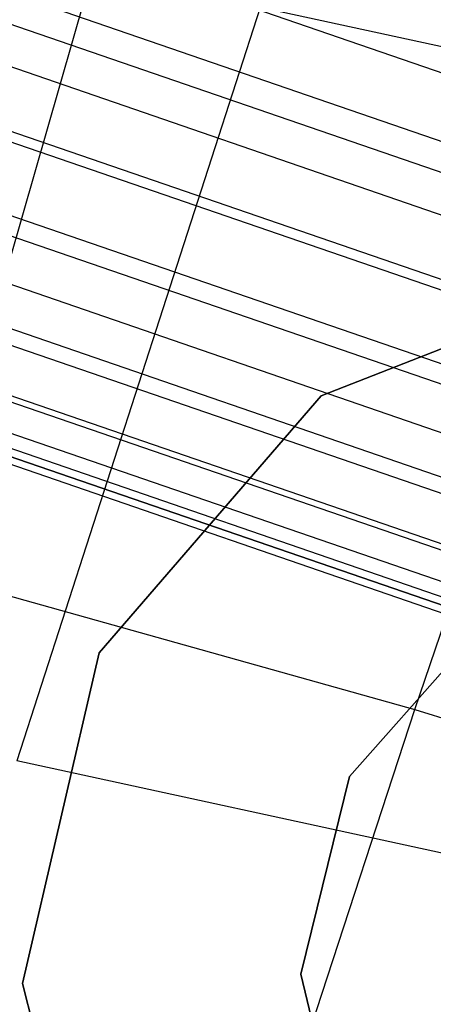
# Model space of a CAD drawing. Extents: x -11.4 to 11.4, y 1.8 to 24.6.
# Tile 106 of 199: x 2.5398 to 2.5971, y 13.2372 to 13.3738. Entities that reach past the tile are written whole.
import ezdxf

# ---------------------------------------------------------------- set-up
doc = ezdxf.new("R2010")
doc.units = 0
doc.header["$MEASUREMENT"] = 0
doc.layers.get('0').update_dxf_attribs({"color": 13, "linetype": 'CONTINUOUS'})

# ---------------------------------------------------------------- blocks, each defined once
blk = doc.blocks.new('GRUPUJ_4')
at = {"color": 0}
for p, q in [((13.93064, 11.45547, 5.01007), (13.97166, 11.59851, 5.04362)), ((13.93064, 11.45547, 5.01007), (13.97166, 11.59851, 5.04362)), ((13.99919, 11.43623, 5.00045), (14.04719, 11.57732, 5.03302)), ((13.99919, 11.43623, 5.00045), (14.04719, 11.57732, 5.03302)), ((14.06879, 11.50192, 24.73981), (13.87965, 11.56709, 24.73981)), ((14.06879, 11.50192, 24.65798), (13.87965, 11.56709, 24.65798)), ((14.06879, 11.50192, 24.73981), (13.87965, 11.56709, 24.73981)), ((14.06879, 11.50192, 24.65798), (13.87965, 11.56709, 24.65798)), ((14.06585, 11.49339, 24.74382), (13.87671, 11.55856, 24.74382)), ((14.06585, 11.49339, 24.74382), (13.87671, 11.55856, 24.74382)), ((14.06585, 11.49339, 24.65396), (13.87671, 11.55856, 24.65396)), ((14.06585, 11.49339, 24.65396), (13.87671, 11.55856, 24.65396)), ((14.06451, 11.48953, 24.74495), (13.87538, 11.5547, 24.74495)), ((14.06451, 11.48953, 24.74495), (13.87538, 11.5547, 24.74495)), ((14.06451, 11.48953, 24.65283), (13.87538, 11.5547, 24.65283)), ((14.06451, 11.48953, 24.65283), (13.87538, 11.5547, 24.65283)), ((14.0627, 11.48425, 24.74588), (13.87356, 11.54943, 24.74588)), ((14.0627, 11.48425, 24.65191), (13.87356, 11.54943, 24.65191)), ((14.0627, 11.48425, 24.74588), (13.87356, 11.54943, 24.74588)), ((14.0627, 11.48425, 24.65191), (13.87356, 11.54943, 24.65191)), ((14.05994, 11.47625, 24.74601), (13.8708, 11.54142, 24.74601)), ((14.05994, 11.47625, 24.65178), (13.8708, 11.54142, 24.65178)), ((14.05994, 11.47625, 24.74601), (13.8708, 11.54142, 24.74601)), ((14.05994, 11.47625, 24.65178), (13.8708, 11.54142, 24.65178)), ((14.05948, 11.47492, 24.74588), (13.87034, 11.54009, 24.74588)), ((14.05948, 11.47492, 24.74588), (13.87034, 11.54009, 24.74588)), ((14.05948, 11.47492, 24.65191), (13.87034, 11.54009, 24.65191)), ((14.05948, 11.47492, 24.65191), (13.87034, 11.54009, 24.65191)), ((13.97776, 11.53369, 3.48793), (13.94402, 11.42912, 3.59376)), ((13.97776, 11.53369, 3.48793), (13.94402, 11.42912, 3.59376)), ((14.07127, 11.51338, 3.50191), (13.97776, 11.53369, 3.48793)), ((14.07127, 11.51338, 3.50191), (13.97776, 11.53369, 3.48793)), ((14.05633, 11.46578, 24.74382), (13.8672, 11.53095, 24.74382)), ((14.05633, 11.46578, 24.74382), (13.8672, 11.53095, 24.74382)), ((14.05633, 11.46578, 24.65396), (13.8672, 11.53095, 24.65396)), ((14.05633, 11.46578, 24.65396), (13.8672, 11.53095, 24.65396)), ((14.05547, 11.46327, 24.74287), (13.86633, 11.52844, 24.74287)), ((14.05547, 11.46327, 24.74287), (13.86633, 11.52844, 24.74287)), ((14.05547, 11.46327, 24.65491), (13.86633, 11.52844, 24.65491)), ((14.05547, 11.46327, 24.65491), (13.86633, 11.52844, 24.65491)), ((14.05339, 11.45725, 24.73981), (13.86426, 11.52242, 24.73981)), ((14.05339, 11.45725, 24.73981), (13.86426, 11.52242, 24.73981)), ((14.05339, 11.45725, 24.65798), (13.86426, 11.52242, 24.65798)), ((14.05339, 11.45725, 24.65798), (13.86426, 11.52242, 24.65798)), ((14.05149, 11.45174, 24.73583), (13.86236, 11.51691, 24.73583)), ((14.05149, 11.45174, 24.73583), (13.86236, 11.51691, 24.73583)), ((14.05149, 11.45174, 24.66196), (13.86236, 11.51691, 24.66196)), ((14.05149, 11.45174, 24.66196), (13.86236, 11.51691, 24.66196)), ((14.05079, 11.4497, 24.734), (13.86165, 11.51487, 24.734)), ((14.05079, 11.4497, 24.734), (13.86165, 11.51487, 24.734)), ((14.05079, 11.4497, 24.66378), (13.86165, 11.51487, 24.66378)), ((14.05079, 11.4497, 24.66378), (13.86165, 11.51487, 24.66378)), ((14.04837, 11.44268, 24.72551), (13.85924, 11.50785, 24.72551)), ((14.04837, 11.44268, 24.72551), (13.85924, 11.50785, 24.72551)), ((14.04837, 11.44268, 24.67228), (13.85924, 11.50785, 24.67228)), ((14.04837, 11.44268, 24.67228), (13.85924, 11.50785, 24.67228)), ((14.04864, 11.44345, 24.72666), (13.8595, 11.50862, 24.72666)), ((14.04864, 11.44345, 24.72666), (13.8595, 11.50862, 24.72666)), ((14.04864, 11.44345, 24.67112), (13.8595, 11.50862, 24.67112)), ((14.04864, 11.44345, 24.67112), (13.8595, 11.50862, 24.67112)), ((14.04703, 11.43878, 24.71811), (13.85789, 11.50395, 24.71811)), ((14.04703, 11.43878, 24.71811), (13.85789, 11.50395, 24.71811)), ((14.04703, 11.43878, 24.67968), (13.85789, 11.50395, 24.67968)), ((14.04703, 11.43878, 24.67968), (13.85789, 11.50395, 24.67968)), ((13.8569, 11.50107, 24.70871), (14.04604, 11.43589, 24.70871)), ((14.04604, 11.43589, 24.68907), (13.8569, 11.50107, 24.68907)), ((14.04604, 11.43589, 24.68907), (13.8569, 11.50107, 24.68907)), ((13.8569, 11.50107, 24.70871), (14.04604, 11.43589, 24.70871)), ((14.04638, 11.4369, 24.71282), (13.85725, 11.50207, 24.71282)), ((14.04638, 11.4369, 24.71282), (13.85725, 11.50207, 24.71282)), ((14.04638, 11.4369, 24.68497), (13.85725, 11.50207, 24.68497)), ((14.04638, 11.4369, 24.68497), (13.85725, 11.50207, 24.68497)), ((14.0457, 11.43492, 24.69889), (13.85656, 11.50009, 24.69889)), ((14.0457, 11.43492, 24.69889), (13.85656, 11.50009, 24.69889)), ((14.03005, 11.49704, 62.0315), (13.98622, 11.47976, 62.0315)), ((13.98622, 11.47976, 62.06299), (14.03005, 11.49704, 62.06299)), ((13.98622, 11.47976, 62.06299), (14.03005, 11.49704, 62.06299)), ((14.03005, 11.49704, 62.0315), (13.98622, 11.47976, 62.0315)), ((13.98622, 11.47976, 62.0315), (13.95545, 11.44409, 62.0315)), ((13.95545, 11.44409, 62.06299), (13.98622, 11.47976, 62.06299)), ((13.95545, 11.44409, 62.06299), (13.98622, 11.47976, 62.06299)), ((13.98622, 11.47976, 62.0315), (13.95545, 11.44409, 62.0315)), ((13.98622, 11.47976, 62.06299), (13.98622, 11.47976, 62.0315)), ((13.98622, 11.47976, 62.06299), (13.98622, 11.47976, 62.0315)), ((13.93064, 11.45547, 5.01007), (13.99919, 11.43623, 5.00045)), ((13.93064, 11.45547, 5.01007), (13.99919, 11.43623, 5.00045)), ((14.00888, 11.4481, 6.28346), (13.99014, 11.42694, 6.28346)), ((13.99014, 11.42694, 6.32283), (14.00888, 11.4481, 6.32283)), ((14.00888, 11.4481, 6.28346), (13.99014, 11.42694, 6.28346)), ((13.99014, 11.42694, 6.32283), (14.00888, 11.4481, 6.32283)), ((13.95545, 11.44409, 62.0315), (13.94478, 11.3982, 62.0315)), ((13.94478, 11.3982, 62.06299), (13.95545, 11.44409, 62.06299)), ((13.94478, 11.3982, 62.06299), (13.95545, 11.44409, 62.06299)), ((13.95545, 11.44409, 62.0315), (13.94478, 11.3982, 62.0315)), ((13.95545, 11.44409, 62.06299), (13.95545, 11.44409, 62.0315)), ((13.95545, 11.44409, 62.06299), (13.95545, 11.44409, 62.0315)), ((13.95243, 11.29289, 4.97727), (13.99919, 11.43623, 5.00045)), ((13.95243, 11.29289, 4.97727), (13.99919, 11.43623, 5.00045)), ((13.99919, 11.43623, 5.00045), (14.06581, 11.41575, 4.98296)), ((13.99919, 11.43623, 5.00045), (14.06581, 11.41575, 4.98296)), ((14.02858, 11.41076, 3.6064), (13.94402, 11.42912, 3.59376)), ((14.02858, 11.41076, 3.6064), (13.94402, 11.42912, 3.59376)), ((13.99014, 11.42694, 6.28346), (13.98338, 11.3995, 6.28346)), ((13.98338, 11.3995, 6.32283), (13.99014, 11.42694, 6.32283)), ((13.99014, 11.42694, 6.28346), (13.98338, 11.3995, 6.28346)), ((13.98338, 11.3995, 6.32283), (13.99014, 11.42694, 6.32283)), ((13.99014, 11.42694, 6.28346), (13.99014, 11.42694, 6.32283)), ((13.99014, 11.42694, 6.28346), (13.99014, 11.42694, 6.32283)), ((13.98338, 11.3995, 6.32283), (13.98338, 11.3995, 6.28346)), ((13.98338, 11.3995, 6.28346), (13.99014, 11.37205, 6.28346)), ((13.98338, 11.3995, 6.32283), (13.98338, 11.3995, 6.28346)), ((13.99014, 11.37205, 6.32283), (13.98338, 11.3995, 6.32283)), ((13.98338, 11.3995, 6.28346), (13.99014, 11.37205, 6.28346)), ((13.99014, 11.37205, 6.32283), (13.98338, 11.3995, 6.32283)), ((13.94478, 11.3982, 62.0315), (13.95666, 11.35261, 62.0315)), ((13.95666, 11.35261, 62.06299), (13.94478, 11.3982, 62.06299)), ((13.94478, 11.3982, 62.06299), (13.94478, 11.3982, 62.0315)), ((13.94478, 11.3982, 62.06299), (13.94478, 11.3982, 62.0315)), ((13.95666, 11.35261, 62.06299), (13.94478, 11.3982, 62.06299)), ((13.94478, 11.3982, 62.0315), (13.95666, 11.35261, 62.0315))]:
    blk.add_line(p, q, dxfattribs=at)
blk = doc.blocks.new('SATELLITE_M_ZWIS-11230-112')
at = {"color": 0}
blk.add_blockref('GRUPUJ_4', (-11.40464, 1.84184, 0.62927), dxfattribs=at)

msp = doc.modelspace()

# ---------------------------------------------------------------- block references
at = {"color": 0}
msp.add_blockref('SATELLITE_M_ZWIS-11230-112', (0, 0), dxfattribs=at)

doc.saveas('drawing.dxf')
